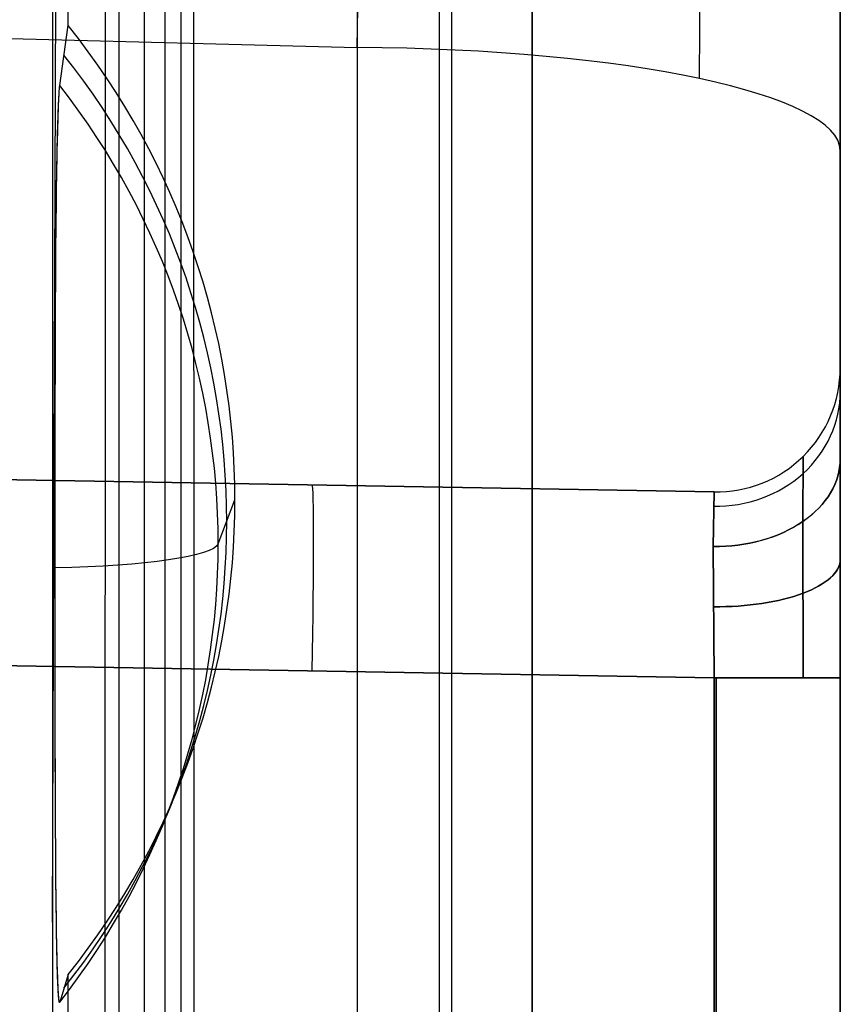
# Model space of a CAD drawing. Extents: x -15 to 7, y 1 to 148.
# Tile 156 of 194: x 6.02 to 7.35, y 138.05 to 139.64. Entities that reach past the tile are written whole.
import ezdxf

# ---------------------------------------------------------------- set-up
doc = ezdxf.new("R2010")
doc.units = 0
doc.layers.add('DEFAULT', color=7, linetype='CONTINUOUS')

msp = doc.modelspace()

# ---------------------------------------------------------------- linework, layer by layer
at = {"layer": 'DEFAULT', "color": 1}
for p, q in [((6.0745, 146.4012, -7.6585), (6.0745, 136.9726, -6.3514)), ((6.0997, 139.6321, -5.75), (6.0997, 146.4005, -6.6884)), ((6.0745, 138.1859, -6.5196), (6.0997, 145.1878, -6.5203)), ((6.0862, 139.5349, -6.2572), (6.0997, 139.6321, -5.75)), ((6.0852, 139.5241, -6.293), (6.0853, 139.5253, -6.2899)), ((6.0853, 139.5253, -6.2899), (6.0854, 139.5266, -6.2867)), ((6.0853, 139.5238, -6.2936), (6.0854, 139.5262, -6.2877)), ((6.0854, 139.5262, -6.2877), (6.0856, 139.5284, -6.2817)), ((6.0854, 139.5266, -6.2867), (6.0855, 139.5277, -6.2835)), ((6.0855, 139.5277, -6.2835), (6.0856, 139.5288, -6.2803)), ((6.0856, 139.5299, -6.2771), (6.0857, 139.5309, -6.2738)), ((6.0856, 139.5284, -6.2817), (6.0857, 139.5303, -6.2757)), ((6.0856, 139.5288, -6.2803), (6.0856, 139.5299, -6.2771)), ((6.0857, 139.5309, -6.2738), (6.0858, 139.5318, -6.2706)), ((6.0857, 139.5303, -6.2757), (6.0858, 139.5312, -6.2726)), ((6.0858, 139.5318, -6.2706), (6.0859, 139.5327, -6.2672)), ((6.0858, 139.5312, -6.2726), (6.0859, 139.5321, -6.2696)), ((6.0859, 139.5329, -6.2665), (6.086, 139.5336, -6.2634)), ((6.0859, 139.5327, -6.2672), (6.086, 139.5335, -6.2639)), ((6.0859, 139.5321, -6.2696), (6.0859, 139.5329, -6.2665)), ((6.086, 139.5336, -6.2634), (6.0861, 139.5343, -6.2603)), ((6.086, 139.5335, -6.2639), (6.0861, 139.5342, -6.2606)), ((6.0861, 139.5342, -6.2606), (6.0862, 139.5349, -6.2572)), ((6.0861, 139.5343, -6.2603), (6.0862, 139.5349, -6.2572)), ((6.0843, 139.5066, -6.3256), (6.0845, 139.5102, -6.3199)), ((6.0844, 139.5054, -6.3276), (6.0846, 139.509, -6.3221)), ((6.0845, 139.5102, -6.3199), (6.0846, 139.5136, -6.3141)), ((6.0846, 139.5136, -6.3141), (6.0848, 139.5169, -6.3082)), ((6.0846, 139.509, -6.3221), (6.0847, 139.5123, -6.3166)), ((6.0847, 139.5123, -6.3166), (6.0849, 139.5155, -6.311)), ((6.0848, 139.5169, -6.3082), (6.085, 139.5199, -6.3022)), ((6.0849, 139.5155, -6.311), (6.085, 139.5184, -6.3053)), ((6.085, 139.5213, -6.2992), (6.0851, 139.5227, -6.2961)), ((6.085, 139.5199, -6.3022), (6.085, 139.5213, -6.2992)), ((6.085, 139.5184, -6.3053), (6.0851, 139.5212, -6.2995)), ((6.0851, 139.5227, -6.2961), (6.0852, 139.5241, -6.293)), ((6.0851, 139.5212, -6.2995), (6.0853, 139.5238, -6.2936)), ((6.0837, 139.4903, -6.3472), (6.0838, 139.4946, -6.342)), ((6.0838, 139.4946, -6.342), (6.084, 139.4988, -6.3367)), ((6.0839, 139.4896, -6.3484), (6.084, 139.4938, -6.3433)), ((6.084, 139.4988, -6.3367), (6.0841, 139.5028, -6.3312)), ((6.084, 139.4938, -6.3433), (6.0842, 139.4979, -6.3382)), ((6.0841, 139.5028, -6.3312), (6.0843, 139.5066, -6.3256)), ((6.0842, 139.4979, -6.3382), (6.0843, 139.5017, -6.3329)), ((6.0843, 139.5017, -6.3329), (6.0844, 139.5054, -6.3276)), ((6.0832, 139.4764, -6.3622), (6.0834, 139.4812, -6.3574)), ((6.0834, 139.4812, -6.3574), (6.0835, 139.4858, -6.3524)), ((6.0835, 139.4858, -6.3524), (6.0837, 139.4903, -6.3472)), ((6.0835, 139.4761, -6.3629), (6.0836, 139.4808, -6.3582)), ((6.0836, 139.4808, -6.3582), (6.0838, 139.4853, -6.3533)), ((6.0838, 139.4853, -6.3533), (6.0839, 139.4896, -6.3484)), ((6.0827, 139.4561, -6.3805), (6.0828, 139.4613, -6.3761)), ((6.0828, 139.4613, -6.3761), (6.083, 139.4665, -6.3716)), ((6.0829, 139.4562, -6.3807), (6.083, 139.4613, -6.3764)), ((6.083, 139.4665, -6.3716), (6.0831, 139.4715, -6.367)), ((6.083, 139.4613, -6.3764), (6.0832, 139.4664, -6.372)), ((6.0831, 139.4715, -6.367), (6.0832, 139.4764, -6.3622)), ((6.0832, 139.4664, -6.372), (6.0833, 139.4713, -6.3675)), ((6.0833, 139.4713, -6.3675), (6.0835, 139.4761, -6.3629)), ((6.0823, 139.4396, -6.3929), (6.0824, 139.4452, -6.3889)), ((6.0824, 139.4452, -6.3889), (6.0826, 139.4507, -6.3848)), ((6.0824, 139.4399, -6.3928), (6.0826, 139.4454, -6.3889)), ((6.0826, 139.4507, -6.3848), (6.0827, 139.4561, -6.3805)), ((6.0826, 139.4454, -6.3889), (6.0827, 139.4508, -6.3849)), ((6.0827, 139.4508, -6.3849), (6.0829, 139.4562, -6.3807)), ((6.0821, 139.4286, -6.4004), (6.0823, 139.4343, -6.3967)), ((6.0821, 139.4281, -6.4005), (6.0822, 139.4339, -6.3968)), ((6.0822, 139.4339, -6.3968), (6.0823, 139.4396, -6.3929)), ((6.0823, 139.4343, -6.3967), (6.0824, 139.4399, -6.3928)), ((6.0817, 139.4104, -6.4109), (6.0818, 139.4164, -6.4076)), ((6.0818, 139.4164, -6.4076), (6.082, 139.4223, -6.4041)), ((6.0818, 139.4108, -6.4107), (6.0819, 139.4168, -6.4074)), ((6.0819, 139.4168, -6.4074), (6.082, 139.4227, -6.4039)), ((6.082, 139.4227, -6.4039), (6.0821, 139.4286, -6.4004)), ((6.082, 139.4223, -6.4041), (6.0821, 139.4281, -6.4005)), ((6.0814, 139.3922, -6.4201), (6.0815, 139.3985, -6.4171)), ((6.0814, 139.3922, -6.4201), (6.0815, 139.3983, -6.4172)), ((6.0815, 139.3985, -6.4171), (6.0816, 139.4048, -6.414)), ((6.0815, 139.3983, -6.4172), (6.0816, 139.4044, -6.4141)), ((6.0816, 139.4048, -6.414), (6.0818, 139.4108, -6.4107)), ((6.0816, 139.4044, -6.4141), (6.0817, 139.4104, -6.4109)), ((6.0812, 139.3735, -6.4283), (6.0813, 139.386, -6.423)), ((6.0812, 139.3794, -6.4259), (6.0813, 139.3858, -6.4231)), ((6.0813, 139.386, -6.423), (6.0814, 139.3922, -6.4201)), ((6.0813, 139.3858, -6.4231), (6.0814, 139.3922, -6.4201)), ((6.0808, 139.3531, -6.4359), (6.081, 139.3664, -6.4311)), ((6.081, 139.3664, -6.4311), (6.0812, 139.3794, -6.4259)), ((6.081, 139.3609, -6.4332), (6.0812, 139.3735, -6.4283)), ((6.0807, 139.3398, -6.4403), (6.0808, 139.3531, -6.4359)), ((6.0808, 139.3482, -6.4377), (6.081, 139.3609, -6.4332)), ((6.0805, 139.3263, -6.4443), (6.0807, 139.3398, -6.4403)), ((6.0805, 139.3222, -6.4455), (6.0807, 139.3353, -6.4418)), ((6.0807, 139.3353, -6.4418), (6.0808, 139.3482, -6.4377)), ((6.0804, 139.3126, -6.4479), (6.0805, 139.3263, -6.4443)), ((6.0804, 139.3091, -6.4489), (6.0805, 139.3222, -6.4455)), ((6.0802, 139.2989, -6.4512), (6.0804, 139.3126, -6.4479)), ((6.0803, 139.2959, -6.452), (6.0804, 139.3091, -6.4489)), ((6.0801, 139.2851, -6.4541), (6.0802, 139.2989, -6.4512)), ((6.0801, 139.2825, -6.4547), (6.0803, 139.2959, -6.452)), ((6.0799, 139.2574, -6.4589), (6.08, 139.2713, -6.4567)), ((6.08, 139.2713, -6.4567), (6.0801, 139.2851, -6.4541)), ((6.08, 139.2691, -6.4571), (6.0801, 139.2825, -6.4547)), ((6.0798, 139.2434, -6.4609), (6.0799, 139.2574, -6.4589)), ((6.0798, 139.2422, -6.4611), (6.0799, 139.2557, -6.4593)), ((6.0799, 139.2557, -6.4593), (6.08, 139.2691, -6.4571)), ((6.0797, 139.2294, -6.4626), (6.0798, 139.2434, -6.4609)), ((6.0797, 139.2286, -6.4627), (6.0798, 139.2422, -6.4611)), ((6.0797, 139.2154, -6.464), (6.0797, 139.2294, -6.4626)), ((6.0797, 139.2151, -6.4641), (6.0797, 139.2286, -6.4627)), ((6.0795, 139.1874, -6.4661), (6.0797, 139.2154, -6.464)), ((6.0795, 139.1879, -6.4661), (6.0797, 139.2151, -6.4641)), ((6.0794, 139.1607, -6.4674), (6.0795, 139.1879, -6.4661)), ((6.0794, 139.1594, -6.4674), (6.0795, 139.1874, -6.4661)), ((6.0792, 139.1316, -6.4679), (6.0794, 139.1594, -6.4674)), ((6.0793, 139.1336, -6.4681), (6.0794, 139.1607, -6.4674)), ((6.0791, 139.1039, -6.4677), (6.0792, 139.1316, -6.4679)), ((6.0792, 139.1065, -6.4681), (6.0793, 139.1336, -6.4681)), ((6.0789, 139.0764, -6.4669), (6.0791, 139.1039, -6.4677)), ((6.0791, 139.0794, -6.4676), (6.0792, 139.1065, -6.4681)), ((6.0787, 139.0218, -6.464), (6.0789, 139.0764, -6.4669)), ((6.079, 139.0255, -6.465), (6.0791, 139.0794, -6.4676)), ((6.0787, 138.9679, -6.4595), (6.0787, 139.0218, -6.464)), ((6.0789, 138.9716, -6.4608), (6.079, 139.0255, -6.465)), ((6.0788, 138.9179, -6.4552), (6.0789, 138.9716, -6.4608)), ((6.0787, 138.8614, -6.4478), (6.0787, 138.9679, -6.4595)), ((6.0788, 138.8642, -6.4487), (6.0788, 138.9179, -6.4552)), ((6.0787, 138.6531, -6.4189), (6.0787, 138.8614, -6.4478)), ((6.0788, 138.5961, -6.4106), (6.0788, 138.8642, -6.4487)), ((6.3418, 138.7959, -6.1547), (6.3688, 138.8667, -5.6439)), ((6.0787, 138.5475, -6.4012), (6.0787, 138.6531, -6.4189)), ((6.0789, 138.5428, -6.4013), (6.0788, 138.5961, -6.4106)), ((6.0787, 138.4944, -6.3908), (6.0787, 138.5475, -6.4012)), ((6.079, 138.4898, -6.3907), (6.0789, 138.5428, -6.4013)), ((6.0789, 138.441, -6.3788), (6.0787, 138.4944, -6.3908)), ((6.079, 138.4634, -6.3848), (6.079, 138.4898, -6.3907)), ((6.0791, 138.4371, -6.3784), (6.079, 138.4634, -6.3848)), ((6.0791, 138.4143, -6.3721), (6.0789, 138.441, -6.3788)), ((6.0792, 138.411, -6.3716), (6.0791, 138.4371, -6.3784)), ((6.0792, 138.3876, -6.3647), (6.0791, 138.4143, -6.3721)), ((6.0793, 138.3849, -6.3641), (6.0792, 138.411, -6.3716)), ((6.0794, 138.361, -6.3567), (6.0792, 138.3876, -6.3647)), ((6.0794, 138.359, -6.3561), (6.0793, 138.3849, -6.3641)), ((6.0795, 138.3344, -6.3479), (6.0794, 138.361, -6.3567)), ((6.0795, 138.3333, -6.3475), (6.0794, 138.359, -6.3561)), ((6.0797, 138.308, -6.3382), (6.0795, 138.3344, -6.3479)), ((6.0797, 138.3077, -6.3381), (6.0795, 138.3333, -6.3475)), ((6.0797, 138.295, -6.333), (6.0797, 138.308, -6.3382)), ((6.0797, 138.295, -6.3331), (6.0797, 138.3077, -6.3381)), ((6.0798, 138.2825, -6.3279), (6.0797, 138.295, -6.3331)), ((6.0798, 138.282, -6.3276), (6.0797, 138.295, -6.333)), ((6.0799, 138.27, -6.3224), (6.0798, 138.2825, -6.3279)), ((6.0799, 138.2691, -6.3219), (6.0798, 138.282, -6.3276)), ((6.08, 138.2577, -6.3167), (6.0799, 138.27, -6.3224)), ((6.08, 138.2563, -6.316), (6.0799, 138.2691, -6.3219)), ((6.0801, 138.2455, -6.3108), (6.08, 138.2577, -6.3167)), ((6.0801, 138.2437, -6.3097), (6.08, 138.2563, -6.316)), ((6.0803, 138.2334, -6.3045), (6.0801, 138.2455, -6.3108)), ((6.0802, 138.2312, -6.3032), (6.0801, 138.2437, -6.3097)), ((6.0804, 138.2189, -6.2963), (6.0802, 138.2312, -6.3032)), ((6.0804, 138.2215, -6.298), (6.0803, 138.2334, -6.3045)), ((6.0805, 138.2099, -6.2911), (6.0804, 138.2215, -6.298)), ((6.0805, 138.2067, -6.2891), (6.0804, 138.2189, -6.2963)), ((6.0807, 138.1984, -6.284), (6.0805, 138.2099, -6.2911)), ((6.0807, 138.1948, -6.2816), (6.0805, 138.2067, -6.2891)), ((6.0808, 138.1871, -6.2765), (6.0807, 138.1984, -6.284)), ((6.0808, 138.1832, -6.2738), (6.0807, 138.1948, -6.2816)), ((6.081, 138.1761, -6.2687), (6.0808, 138.1871, -6.2765)), ((6.081, 138.1718, -6.2655), (6.0808, 138.1832, -6.2738)), ((6.0812, 138.1653, -6.2606), (6.081, 138.1761, -6.2687)), ((6.0812, 138.1607, -6.2569), (6.081, 138.1718, -6.2655)), ((6.0813, 138.1548, -6.2521), (6.0812, 138.1653, -6.2606)), ((6.0813, 138.1552, -6.2525), (6.0812, 138.1607, -6.2569)), ((6.0814, 138.1499, -6.248), (6.0813, 138.1552, -6.2525)), ((6.0814, 138.1496, -6.2477), (6.0813, 138.1548, -6.2521)), ((6.0815, 138.1446, -6.2433), (6.0814, 138.1499, -6.248)), ((6.0815, 138.1445, -6.2432), (6.0814, 138.1496, -6.2477)), ((6.0816, 138.1395, -6.2386), (6.0815, 138.1446, -6.2433)), ((6.0816, 138.1395, -6.2386), (6.0815, 138.1445, -6.2432)), ((6.0817, 138.1346, -6.2339), (6.0816, 138.1395, -6.2386)), ((6.0818, 138.1345, -6.2338), (6.0816, 138.1395, -6.2386)), ((6.0819, 138.1298, -6.2291), (6.0817, 138.1346, -6.2339)), ((6.0819, 138.1297, -6.229), (6.0818, 138.1345, -6.2338)), ((6.082, 138.125, -6.2241), (6.0819, 138.1298, -6.2291)), ((6.082, 138.1249, -6.2241), (6.0819, 138.1297, -6.229)), ((6.0821, 138.1204, -6.2191), (6.082, 138.125, -6.2241)), ((6.0821, 138.1203, -6.219), (6.082, 138.1249, -6.2241)), ((6.0822, 138.1159, -6.2139), (6.0821, 138.1204, -6.2191)), ((6.0823, 138.1158, -6.2139), (6.0821, 138.1203, -6.219)), ((6.0823, 138.1115, -6.2086), (6.0822, 138.1159, -6.2139)), ((6.0824, 138.1114, -6.2087), (6.0823, 138.1158, -6.2139)), ((6.0824, 138.1072, -6.2032), (6.0823, 138.1115, -6.2086)), ((6.0826, 138.1072, -6.2034), (6.0824, 138.1114, -6.2087)), ((6.0826, 138.1031, -6.1978), (6.0824, 138.1072, -6.2032)), ((6.0827, 138.1031, -6.1981), (6.0826, 138.1072, -6.2034)), ((6.0827, 138.0991, -6.1922), (6.0826, 138.1031, -6.1978)), ((6.0829, 138.0991, -6.1926), (6.0827, 138.1031, -6.1981)), ((6.0828, 138.0952, -6.1865), (6.0827, 138.0991, -6.1922)), ((6.083, 138.0915, -6.1808), (6.0828, 138.0952, -6.1865)), ((6.083, 138.0953, -6.1871), (6.0829, 138.0991, -6.1926)), ((6.0832, 138.0916, -6.1815), (6.083, 138.0953, -6.1871)), ((6.0997, 138.1013, -5.5378), (6.0862, 138.0568, -6.0523)), ((6.0997, 136.9726, -5.3813), (6.0997, 138.1013, -5.5378)), ((6.0831, 138.0879, -6.175), (6.083, 138.0915, -6.1808)), ((6.0832, 138.0845, -6.1691), (6.0831, 138.0879, -6.175)), ((6.0833, 138.0881, -6.1758), (6.0832, 138.0916, -6.1815)), ((6.0834, 138.0812, -6.1631), (6.0832, 138.0845, -6.1691)), ((6.0835, 138.0847, -6.17), (6.0833, 138.0881, -6.1758)), ((6.0835, 138.0781, -6.157), (6.0834, 138.0812, -6.1631)), ((6.0836, 138.0815, -6.1642), (6.0835, 138.0847, -6.17)), ((6.0838, 138.0785, -6.1583), (6.0836, 138.0815, -6.1642)), ((6.0837, 138.0752, -6.1508), (6.0835, 138.0781, -6.157)), ((6.0838, 138.0725, -6.1446), (6.0837, 138.0752, -6.1508)), ((6.0839, 138.0756, -6.1524), (6.0838, 138.0785, -6.1583)), ((6.084, 138.07, -6.1384), (6.0838, 138.0725, -6.1446)), ((6.0841, 138.073, -6.1463), (6.0839, 138.0756, -6.1524)), ((6.0841, 138.0676, -6.132), (6.084, 138.07, -6.1384)), ((6.0842, 138.0705, -6.1403), (6.0841, 138.073, -6.1463)), ((6.0843, 138.0655, -6.1256), (6.0841, 138.0676, -6.132)), ((6.0843, 138.0682, -6.1342), (6.0842, 138.0705, -6.1403)), ((6.0845, 138.0661, -6.128), (6.0843, 138.0682, -6.1342)), ((6.0845, 138.0635, -6.1192), (6.0843, 138.0655, -6.1256)), ((6.0846, 138.0642, -6.1218), (6.0845, 138.0661, -6.128)), ((6.0846, 138.0618, -6.1127), (6.0845, 138.0635, -6.1192)), ((6.0847, 138.0625, -6.1156), (6.0846, 138.0642, -6.1218)), ((6.0848, 138.0603, -6.1061), (6.0846, 138.0618, -6.1127)), ((6.0849, 138.0609, -6.1093), (6.0847, 138.0625, -6.1156)), ((6.085, 138.059, -6.0995), (6.0848, 138.0603, -6.1061)), ((6.085, 138.0596, -6.103), (6.0849, 138.0609, -6.1093)), ((6.0851, 138.0585, -6.0967), (6.085, 138.0596, -6.103)), ((6.085, 138.0585, -6.0962), (6.085, 138.059, -6.0995)), ((6.0851, 138.058, -6.0929), (6.085, 138.0585, -6.0962)), ((6.0853, 138.0576, -6.0903), (6.0851, 138.0585, -6.0967)), ((6.0852, 138.0575, -6.0895), (6.0851, 138.058, -6.0929)), ((6.0853, 138.0572, -6.0862), (6.0852, 138.0575, -6.0895)), ((6.0854, 138.0569, -6.084), (6.0853, 138.0576, -6.0903)), ((6.0854, 138.0568, -6.0828), (6.0853, 138.0572, -6.0862)), ((6.0856, 138.0565, -6.0776), (6.0854, 138.0569, -6.084)), ((6.0855, 138.0566, -6.0795), (6.0854, 138.0568, -6.0828)), ((6.0856, 138.0564, -6.0761), (6.0855, 138.0566, -6.0795)), ((6.0857, 138.0562, -6.0713), (6.0856, 138.0565, -6.0776)), ((6.0856, 138.0563, -6.0727), (6.0856, 138.0564, -6.0761)), ((6.0857, 138.0562, -6.0693), (6.0856, 138.0563, -6.0727)), ((6.0858, 138.0562, -6.0659), (6.0857, 138.0562, -6.0693)), ((6.0858, 138.0562, -6.0681), (6.0857, 138.0562, -6.0713)), ((6.0859, 138.0563, -6.0625), (6.0858, 138.0562, -6.0659)), ((6.0859, 138.0562, -6.0649), (6.0858, 138.0562, -6.0681)), ((6.086, 138.0564, -6.0591), (6.0859, 138.0563, -6.0625)), ((6.086, 138.0564, -6.0586), (6.0859, 138.0563, -6.0618)), ((6.0859, 138.0563, -6.0618), (6.0859, 138.0562, -6.0649)), ((6.0861, 138.0566, -6.0557), (6.086, 138.0564, -6.0591)), ((6.0861, 138.0566, -6.0554), (6.086, 138.0564, -6.0586)), ((6.0862, 138.0568, -6.0523), (6.0861, 138.0566, -6.0557)), ((6.0862, 138.0568, -6.0523), (6.0861, 138.0566, -6.0554))]:
    msp.add_line(p, q, dxfattribs=at)
at = {"layer": 'DEFAULT', "color": 254}
for p, q in [((6.2229, 136.8423, -6.4195), (6.2229, 146.3973, -7.7441)), ((6.8479, 145.748, -5.3803), (6.8479, 113.9125, -0.9667)), ((6.2556, 145.6234, -6.3778), (6.2556, 114.1894, -2.0199)), ((6.8479, 113.7752, -1.9572), (6.8479, 145.6106, -6.3708)), ((6.6979, 145.589, -5.4592), (6.6979, 114.0038, -1.0803)), ((6.7188, 113.8793, -1.8707), (6.7188, 145.4994, -6.2544)), ((6.1819, 114.7201, -1.1796), (6.1819, 144.6057, -5.3229)), ((6.282, 114.7344, -1.0756), (6.282, 144.6203, -5.2189)), ((7.345, 116.5846, -53.9884), (7.345, 139.9844, -53.9884)), ((0, 139.7683, -102.3288), (6.5659, 139.5964, -102.1896)), ((6.5659, 139.5964, -102.1896), (6.5659, 114.9266, -107.4333)), ((7.345, 116.5785, -106.2646), (7.345, 139.4301, -101.4073)), ((7.345, 139.0796, -24.4986), (7.345, 139.0796, -34.0013)), ((7.345, 139.0796, -84.1849), (7.345, 139.0796, -93.6876)), ((7.1415, 138.8796, -93.6876), (-1.5, 139.0304, -93.8384)), ((7.1415, 138.8796, -88.9916), (-1.5, 139.0304, -88.9916)), ((7.2853, 138.937, -84.1849), (7.2848, 138.832, -83.9325)), ((7.2853, 138.937, -24.4986), (7.2848, 138.832, -24.2462)), ((7.2848, 138.832, -34.2537), (7.2853, 138.937, -34.0013)), ((7.2848, 138.832, -93.94), (7.2853, 138.937, -93.6876)), ((4.845, 138.9197, -84.1448), (7.1415, 138.8796, -84.1849)), ((4.845, 138.9197, -24.4585), (7.1415, 138.8796, -24.4986)), ((7.1415, 138.8796, -29.2412), (4.845, 138.9197, -29.2412)), ((7.1415, 138.8796, -34.0013), (5.845, 138.9022, -34.0239)), ((7.1401, 138.7918, -83.9727), (7.1415, 138.8796, -84.1849)), ((7.1401, 138.7918, -24.2865), (7.1415, 138.8796, -24.4986)), ((7.1415, 138.8796, -34.0013), (7.1401, 138.7918, -34.2134)), ((7.1415, 138.8796, -93.6876), (7.1401, 138.7918, -93.8997)), ((7.1415, 138.8796, -24.4986), (7.1415, 138.8796, -34.0013)), ((7.1415, 138.8796, -84.1849), (7.1415, 138.8796, -93.6876)), ((7.145, 138.8796, -24.4986), (7.145, 138.8796, -34.0013)), ((7.145, 138.8796, -84.1849), (7.145, 138.8796, -93.6876)), ((7.2853, 138.5797, -94.045), (7.2848, 138.832, -93.94)), ((7.2853, 138.5797, -34.3587), (7.2848, 138.832, -34.2537)), ((7.2848, 138.832, -24.2462), (7.2853, 138.5797, -24.1412)), ((7.2848, 138.832, -83.9325), (7.2853, 138.5797, -83.8275)), ((7.1401, 138.7918, -93.8997), (7.1415, 138.5797, -93.9876)), ((7.1401, 138.7918, -34.2134), (7.1415, 138.5797, -34.3013)), ((7.1415, 138.5797, -24.1986), (7.1401, 138.7918, -24.2865)), ((7.1415, 138.5797, -83.8849), (7.1401, 138.7918, -83.9727)), ((1.5681, 138.6769, -94.0848), (7.1415, 138.5797, -93.9876)), ((7.1415, 138.5797, -83.8849), (4.845, 138.6197, -83.8448)), ((7.1415, 138.5797, -24.1986), (4.845, 138.6197, -24.1586)), ((5.845, 138.6023, -34.3239), (7.1415, 138.5797, -34.3013)), ((7.1415, 138.5797, -93.9876), (7.1415, 135.5769, -93.9876)), ((7.1415, 135.5769, -83.8849), (7.1415, 138.5797, -83.8849)), ((7.1415, 138.5797, -34.3013), (7.1415, 135.5769, -34.3013)), ((7.1415, 135.5769, -24.1986), (7.1415, 138.5797, -24.1986)), ((7.145, 135.5769, -93.9875), (7.145, 138.5797, -93.9875)), ((7.145, 138.5797, -83.885), (7.145, 135.5769, -83.885)), ((7.145, 135.5769, -34.3012), (7.145, 138.5797, -34.3012)), ((7.145, 138.5797, -24.1987), (7.145, 135.5769, -24.1987)), ((7.345, 138.5797, -34.5012), (7.345, 135.5769, -34.5012)), ((7.345, 135.5769, -23.9987), (7.345, 138.5797, -23.9987)), ((7.345, 138.5797, -94.1875), (7.345, 135.5769, -94.1875)), ((7.345, 135.5769, -83.685), (7.345, 138.5797, -83.685))]:
    msp.add_line(p, q, dxfattribs=at)
at = {"layer": 'DEFAULT', "color": 254, "extrusion": (1, 2.57381e-12, 1.50234e-11)}
msp.add_arc((61.766, -493.8639, 6.5659), 496.2411, 80.278902, 83.935395, dxfattribs=at)
at = {"layer": 'DEFAULT', "color": 254, "extrusion": (1, 0, 0)}
msp.add_arc((61.766, -493.8639, 7.345), 495.4414, 80.278902, 83.935395, dxfattribs=at)
at = {"layer": 'DEFAULT', "color": 254, "extrusion": (0.999657, -0.003595, -0.025929)}
msp.add_arc((61.7415, -493.8771, 5.8953), 496.4181, 80.374756, 83.860878, dxfattribs=at)
at = {"layer": 'DEFAULT', "color": 254, "extrusion": (0.999657, 0.003595, 0.025929)}
msp.add_arc((61.6622, -494.4376, 6.5616), 496.646, 80.377237, 83.85852, dxfattribs=at)
at = {"layer": 'DEFAULT', "color": 254, "extrusion": (0.999839, -0.013956, 0.011301)}
msp.add_arc((139.3575, -100.7607, 3.4618), 1.5082, 282.1285, 320.892, dxfattribs=at)
at = {"layer": 'DEFAULT', "color": 254, "extrusion": (0.999836, -0.014031, 0.011423)}
msp.add_arc((139.3625, -100.7685, 3.4389), 1.4999, 282.0164, 321.0041, dxfattribs=at)
at = {"layer": 'DEFAULT', "color": 254, "extrusion": (0.999972, -0.005842, 0.004734)}
msp.add_arc((139.3123, -100.7389, 5.82), 1.2728, 282.3901, 320.8851, dxfattribs=at)
at = {"layer": 'DEFAULT', "color": 254, "extrusion": (1, -1.02752e-13, 1.48597e-14)}
msp.add_arc((139.2846, -100.7229, 7.345), 0.6998, 281.9972, 320.9982, dxfattribs=at)
at = {"layer": 'DEFAULT', "color": 1, "extrusion": (-2.89103e-15, 0.137324, 0.990526)}
msp.add_arc((-5.1251, -138.3261, 13.4793), 1.2437, 141.5921, 218.4079, dxfattribs=at)
at = {"layer": 'DEFAULT', "color": 254, "extrusion": (3.41699e-13, 0.978148, 0.207912)}
msp.add_arc((-6.545, -128.1805, 115.2994), 0.8, 180, 268.5, dxfattribs=at)
at = {"layer": 'DEFAULT', "color": 1, "extrusion": (0, 0.137324, 0.990526)}
msp.add_arc((-5.1251, -138.3261, 13.2251), 1.2304, 141.8767, 218.1233, dxfattribs=at)
at = {"layer": 'DEFAULT', "color": 1, "extrusion": (9.67609e-15, 0.137324, 0.990526)}
msp.add_arc((-5.1251, -138.3261, 12.9636), 1.2167, 142.1777, 217.8223, dxfattribs=at)
at = {"layer": 'DEFAULT', "color": 254}
for centre, end in [((7.145, 139.0796, -24.4986), 0), ((7.145, 139.0796, -34.0013), 0), ((7.145, 139.0796, -84.1849), 360), ((7.145, 139.0796, -93.6876), 360), ((7.145, 139.0796, -29.25), 0), ((7.145, 139.0796, -88.9362), 0)]:
    msp.add_arc(centre, 0.2, 269, end, dxfattribs=at)
at = {"layer": 'DEFAULT', "color": 254, "extrusion": (1, -6.10388e-15, -4.52088e-14)}
msp.add_arc((138.5797, -34.0013, 7.345), 0.4999, 315.0014, 0.0022, dxfattribs=at)
at = {"layer": 'DEFAULT', "color": 254, "extrusion": (1, 1.26757e-14, 3.03746e-14)}
msp.add_arc((138.5797, -24.4986, 7.345), 0.4999, 359.9978, 44.9986, dxfattribs=at)
at = {"layer": 'DEFAULT', "color": 254, "extrusion": (1, -1.59965e-14, -3.8599e-14)}
msp.add_arc((138.5797, -93.6876, 7.345), 0.4999, 315.0014, 0.0022, dxfattribs=at)
at = {"layer": 'DEFAULT', "color": 254, "extrusion": (1, 2.43458e-14, 3.26956e-14)}
msp.add_arc((138.5797, -84.1849, 7.345), 0.4999, 359.9978, 44.9986, dxfattribs=at)
at = {"layer": 'DEFAULT', "color": 254, "extrusion": (6.29026e-05, -0.382714, 0.923867)}
for centre in [(7.1679, 96.3091, -130.8115), (7.1679, 119.1519, -75.6693)]:
    msp.add_arc(centre, 0.2, 268.6775, 0.045, dxfattribs=at)
at = {"layer": 'DEFAULT', "color": 254, "extrusion": (-6.29026e-05, 0.382714, 0.923867)}
for centre in [(-7.1679, -141.5406, 21.6232), (-7.1679, -164.3834, -33.519)]:
    msp.add_arc(centre, 0.2, 88.6775, 180.045, dxfattribs=at)
at = {"layer": 'DEFAULT', "color": 254, "extrusion": (-4.8855e-14, -0.707107, 0.707107)}
msp.add_arc((7.145, 38.9629, -157.5183), 0.2, 268.5859, 0, dxfattribs=at)
at = {"layer": 'DEFAULT', "color": 254, "extrusion": (1.5726e-13, 0.707107, 0.707107)}
msp.add_arc((-7.145, -122.5331, 73.9481), 0.2, 88.5859, 180, dxfattribs=at)
at = {"layer": 'DEFAULT', "color": 254, "extrusion": (-1.57561e-13, 0.707107, -0.707107)}
msp.add_arc((-7.145, 81.1674, 115.3137), 0.2, 180, 271.4141, dxfattribs=at)
at = {"layer": 'DEFAULT', "color": 254, "extrusion": (-5.02107e-14, 0.707107, 0.707107)}
msp.add_arc((-7.145, -164.7377, 31.7435), 0.2, 88.5859, 180, dxfattribs=at)
at = {"layer": 'DEFAULT', "color": 254, "extrusion": (1, -6.60977e-15, 9.89265e-15)}
msp.add_arc((138.5797, -34.0013, 7.345), 0.4999, 269.9978, 314.9986, dxfattribs=at)
at = {"layer": 'DEFAULT', "color": 254, "extrusion": (1, -1.78615e-14, -4.31254e-14)}
msp.add_arc((138.5797, -24.4986, 7.345), 0.4999, 45.0014, 90.0022, dxfattribs=at)
at = {"layer": 'DEFAULT', "color": 254, "extrusion": (1, 2.321e-15, -1.167e-14)}
msp.add_arc((138.5797, -93.6876, 7.345), 0.4999, 269.9978, 314.9986, dxfattribs=at)
at = {"layer": 'DEFAULT', "color": 254, "extrusion": (1, -2.01825e-14, -5.47954e-14)}
msp.add_arc((138.5797, -84.1849, 7.345), 0.4999, 45.0014, 90.0022, dxfattribs=at)
at = {"layer": 'DEFAULT', "color": 254, "extrusion": (0.999695, -0.01745, 0.01745)}
msp.add_arc((138.6831, -34.0784, 3.4742), 0.3, 270.0175, 360, dxfattribs=at)
at = {"layer": 'DEFAULT', "color": 1, "extrusion": (-2.04352e-18, 0.990526, -0.137324)}
msp.add_arc((-6.0422, 12.9793, 138.3261), 0.3, 183, 262.9937, dxfattribs=at)
at = {"layer": 'DEFAULT', "color": 254, "extrusion": (6.29026e-05, 0.923867, 0.382714)}
for centre in [(-7.1356, -140.0911, 92.1741), (-7.1356, -84.949, 115.0169)]:
    msp.add_arc(centre, 0.2, 88.6877, 180.0552, dxfattribs=at)
at = {"layer": 'DEFAULT', "color": 254, "extrusion": (6.29026e-05, 0.923867, -0.382714)}
for centre in [(-7.1356, 30.9028, 137.4056), (-7.1356, -24.2394, 160.2483)]:
    msp.add_arc(centre, 0.2, 179.9448, 271.3123, dxfattribs=at)
at = {"layer": 'DEFAULT', "color": 254, "extrusion": (-2.4397e-11, 1, 1.86256e-09)}
msp.add_arc((-7.145, -94.1875, 138.5797), 0.2, 89, 90, dxfattribs=at)
at = {"layer": 'DEFAULT', "color": 254, "extrusion": (0, 1, 0)}
for centre, start, end in [((-7.145, -83.685, 138.5797), 270, 271), ((-7.145, -23.9987, 138.5797), 270, 271), ((-7.145, -34.5012, 138.5797), 90, 180), ((-7.145, -94.1875, 138.5797), 90, 180)]:
    msp.add_arc(centre, 0.2, start, end, dxfattribs=at)
at = {"layer": 'DEFAULT', "color": 254, "extrusion": (-8.17181e-12, 1, 1.86945e-09)}
msp.add_arc((-7.145, -34.5012, 138.5797), 0.2, 89, 90, dxfattribs=at)
at = {"layer": 'DEFAULT', "color": 254, "extrusion": (6.22387e-28, 1, 1.42109e-13)}
msp.add_arc((-7.145, -23.9987, 138.5797), 0.2, 180, 270, dxfattribs=at)
at = {"layer": 'DEFAULT', "color": 254, "extrusion": (-3.43082e-13, 1, 3.43082e-13)}
msp.add_arc((-7.145, -83.685, 138.5797), 0.2, 180, 270, dxfattribs=at)

doc.saveas('drawing.dxf')
